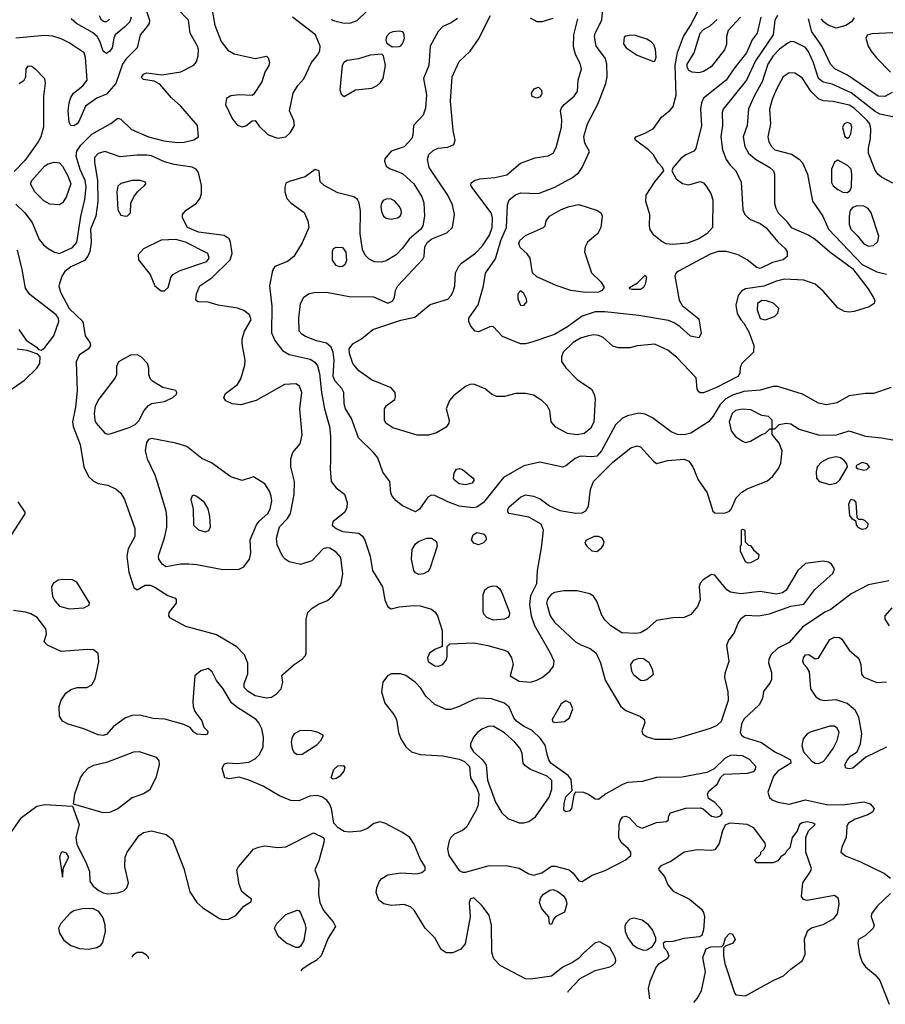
# Model space of a CAD drawing. Extents: x 1173029 to 1307123, y 522559 to 678521.
# Tile 26 of 256: x 1200110 to 1205458, y 529865 to 535949. Entities that reach past the tile are written whole.
import ezdxf

# ---------------------------------------------------------------- set-up
doc = ezdxf.new("R2010")
doc.units = 0

msp = doc.modelspace()

# ---------------------------------------------------------------- linework, layer by layer
at = {"layer": '0CON10XD'}
for points in [[(1200874.3, 536055), (1200911.8, 535945), (1200908.8, 535925), (1200886.2, 535893.8), (1200853.6, 535855), (1200834.5, 535775), (1200765.8, 535705), (1200744.2, 535675), (1200703.1, 535555), (1200645, 535488.1), (1200585.4, 535464.6), (1200515.5, 535414.5), (1200475, 535320), (1200464.2, 535305), (1200443.3, 535293.3), (1200425, 535296), (1200414.3, 535315), (1200410, 535385), (1200415.6, 535435), (1200425, 535468.8), (1200441.9, 535495), (1200499.7, 535540.3), (1200527.5, 535575), (1200517.1, 535715), (1200507.5, 535745), (1200415.7, 535805.7), (1200365, 535830.7), (1200315, 535846.7), (1200265, 535850.6), (1200086.2, 535833.8)], [(1202974.7, 534304.7), (1202987, 534383), (1203048.7, 534471.3), (1203082.8, 534585), (1203116.8, 534665), (1203122.7, 534805), (1203133.7, 534836.3), (1203173.8, 534866.2), (1203205, 534878.2), (1203315, 534874.6), (1203415.8, 534914.2), (1203525.8, 534974.2), (1203564.4, 535005), (1203585.6, 535035), (1203630, 535135), (1203602.5, 535185), (1203595, 535227.5), (1203618.1, 535305), (1203682.3, 535427.7), (1203731.8, 535555), (1203739.5, 535595), (1203736.7, 535675), (1203728.3, 535708.3), (1203671.9, 535785), (1203662.3, 535845), (1203665.5, 535865), (1203705.7, 535945), (1203719.1, 536095)], [(1200085, 534810), (1200140.6, 534755), (1200187.5, 534695), (1200230.3, 534590.3), (1200257, 534557), (1200286, 534535), (1200325, 534511.9), (1200355, 534504.5), (1200435, 534541.5), (1200462.1, 534572.1), (1200487.5, 534732.5), (1200511.7, 534838.3), (1200519.8, 534915), (1200513.5, 534955), (1200483.3, 535023.3), (1200457.9, 535105), (1200463.6, 535136.4), (1200486.5, 535173.5), (1200555, 535241.3), (1200672.4, 535307.6), (1200715, 535340.8), (1200735, 535334.2), (1200800.7, 535270.7), (1200905.3, 535225.3), (1201000.8, 535200.8), (1201085, 535189.2), (1201125, 535191.8), (1201185, 535207.1), (1201214.1, 535225.9), (1201207.8, 535295), (1201105.2, 535415.2), (1201047.5, 535465), (1200975, 535550), (1200939.7, 535569.7), (1200875, 535578.8), (1200861.7, 535591.7), (1200875, 535612.5), (1200895, 535620), (1200988, 535608), (1201105, 535626.5), (1201185, 535666.9), (1201201.7, 535688.3), (1201212.9, 535725), (1201213.8, 535765), (1201208.2, 535785), (1201162.5, 535865), (1201153.5, 535945), (1201079.6, 536019.6)], [(1201300.8, 535995), (1201315.7, 535915), (1201354.4, 535815), (1201395, 535760), (1201435, 535737.1), (1201565, 535709.1), (1201635, 535723.3), (1201645, 535712.5), (1201652.5, 535685), (1201650, 535665), (1201624.4, 535625), (1201605.7, 535564.3), (1201555, 535485.8), (1201545, 535480), (1201465.8, 535484.2), (1201415, 535478), (1201387.7, 535462.3), (1201382, 535425), (1201424.5, 535334.5), (1201455, 535298), (1201485, 535286.2), (1201507.5, 535292.5), (1201545, 535323.3), (1201565, 535326.7), (1201590.3, 535290.3), (1201645, 535238), (1201705, 535217.8)], [(1202036, 535955), (1202040, 535945), (1202115, 535926.5), (1202155, 535929.4), (1202195, 535942.9), (1202256.4, 536003.7)], [(1204522.9, 535645), (1204474, 535576), (1204335.3, 535464.7), (1204322.1, 535435), (1204316.2, 535395), (1204322.9, 535295), (1204287.7, 535152.3), (1204274.1, 535135.9), (1204225, 535114.4), (1204195, 535091.5), (1204146.9, 535035), (1204140, 535015), (1204166.2, 534966.2), (1204204.2, 534935.8), (1204245, 534929.2), (1204315, 534950), (1204335, 534940), (1204350.8, 534920.8), (1204379.2, 534875), (1204391.5, 534835), (1204390, 534665), (1204355.5, 534625), (1204305, 534594.7), (1204235, 534567.7), (1204145, 534559.5), (1204105, 534564.4), (1204078.3, 534578.3), (1204027.8, 534617.8), (1204005, 534653.3), (1204000.5, 534675), (1204003.6, 534745), (1203979.2, 534825), (1203979.6, 534865), (1204033.1, 534946.9), (1204088.8, 535015), (1204081.2, 535035), (1204055, 535063.8), (1204025, 535114), (1203994.5, 535144.5), (1203914.4, 535204.4), (1203910, 535215), (1203917.5, 535225), (1203975, 535246.7), (1204025, 535277.1), (1204074.3, 535345.8), (1204129.6, 535390.4), (1204147.5, 535412.5), (1204166.7, 535483.3), (1204159.5, 535665), (1204174.5, 535745.5), (1204210.3, 535845), (1204255, 535913.9), (1204302.9, 536007.1)], [(1200799.4, 535965), (1200790.3, 535935), (1200757, 535903), (1200700, 535855), (1200691.2, 535835), (1200681.5, 535775), (1200665, 535751.8), (1200645, 535739.6), (1200624.7, 535755), (1200605.6, 535815.6), (1200588.9, 535845), (1200559.1, 535869.1), (1200460, 535925), (1200427.1, 535955)], [(1200665, 535952.9), (1200645.7, 535935), (1200631.2, 535935), (1200615.6, 535945), (1200603.3, 535973.3)], [(1202815, 535956.7), (1202775, 535928.8), (1202725, 535906.7), (1202695, 535876.7), (1202645.7, 535785), (1202636.7, 535665), (1202605.5, 535585), (1202622.9, 535485), (1202617, 535403), (1202601.8, 535358.2), (1202543.5, 535295), (1202539.1, 535235), (1202531.8, 535215), (1202485, 535163.8), (1202404.5, 535135.5), (1202365, 535090), (1202363.9, 535073.9), (1202375, 535043.3), (1202395, 535030), (1202475, 534999.5), (1202545, 534935.5), (1202593.8, 534855), (1202606.6, 534816.6), (1202610, 534735), (1202601.1, 534675), (1202587.7, 534655), (1202516.4, 534593.6), (1202475, 534537.5), (1202435, 534496.5), (1202375, 534458.9), (1202345, 534450), (1202302.1, 534452.1), (1202268.3, 534468.3), (1202244.7, 534494.7), (1202228.5, 534528.5), (1202213.1, 534625), (1202215.7, 534765.7), (1202207.3, 534817.3), (1202197.7, 534837.7), (1202175, 534853.3), (1202075, 534879.1), (1201990, 534925), (1201966.2, 534946.2), (1201960, 535015), (1201935, 535022.5), (1201873, 534977), (1201775, 534949.2), (1201755, 534938), (1201747.5, 534915), (1201748.6, 534885), (1201760.8, 534845), (1201785, 534818), (1201867.9, 534757.9), (1201890.6, 534705), (1201896.7, 534665), (1201855, 534570), (1201802.9, 534485), (1201765, 534454.4), (1201685.8, 534424.2), (1201671.1, 534398.9), (1201652.9, 534305), (1201667.8, 534177.8), (1201666.2, 534015), (1201686.7, 533966.7), (1201733.8, 533903.8), (1201775, 533881.1), (1201905, 533851.1), (1201933.5, 533833.5), (1201950, 533810), (1201962.3, 533762.3), (1201975, 533646.2), (1201993.9, 533543.9), (1202023.3, 533435), (1202029.5, 533375), (1202029.5, 533225), (1202027.1, 533175), (1202034.6, 533094.6), (1202065, 533056), (1202116.3, 533016.3), (1202132.5, 532965), (1202130.8, 532935), (1202118, 532905), (1202043.8, 532846.2), (1202039.4, 532825), (1202064.3, 532805), (1202105, 532787.2), (1202205, 532776), (1202228.1, 532758.1), (1202243, 532733), (1202275.6, 532635), (1202290, 532545), (1202350.6, 532445), (1202365.6, 532365), (1202385, 532320), (1202405, 532308), (1202455, 532321.8), (1202545, 532330), (1202585, 532327.1), (1202655, 532306.4), (1202677.4, 532287.4), (1202691.8, 532265), (1202720.6, 532175), (1202720, 532075), (1202675, 532056.7), (1202641.2, 532035), (1202629.2, 532005), (1202633.7, 531983.7), (1202675, 531957.1), (1202695.7, 531954.3), (1202725, 531964), (1202746, 531995), (1202751.2, 532015), (1202750, 532075), (1202767.5, 532092.5), (1202915, 532098.2), (1203002.6, 532082.6), (1203105, 532053.5), (1203125, 532042.2), (1203149.1, 532005), (1203157.8, 531965), (1203140, 531895), (1203195, 531861.2), (1203265, 531856), (1203305, 531867.1), (1203338, 531885), (1203385, 531924), (1203407.1, 531955), (1203412.9, 531985), (1203390, 532035), (1203292.6, 532202.6), (1203272.5, 532262.5), (1203261.6, 532335), (1203268.6, 532391.4), (1203304.1, 532465), (1203308.7, 532545), (1203333.9, 532685), (1203345.7, 532795), (1203331.2, 532831.2), (1203254.6, 532874.6), (1203135, 532898), (1203125, 532907.5), (1203125, 532922.5), (1203135, 532938.8), (1203205, 532999.2), (1203235, 533012.5), (1203285, 533004.3), (1203325, 532987.5), (1203383.3, 532945), (1203446.8, 532916.8), (1203545, 532898.8), (1203585, 532901.8), (1203607.5, 532915), (1203625, 532943.3), (1203637.3, 533045), (1203654.4, 533095), (1203775, 533214.6), (1203885, 533302.5), (1203925, 533316), (1203945, 533308.8), (1204025, 533220.8), (1204045, 533207.5), (1204114.5, 533224.5), (1204215, 533233.6), (1204245, 533220.6), (1204269.6, 533185), (1204302.2, 533105), (1204356.7, 533025), (1204391.7, 532911.7), (1204405, 532902.5), (1204465, 532900), (1204495, 532912.5), (1204506.7, 532925), (1204536, 532995), (1204571.2, 533028.8), (1204605, 533050.5), (1204730.2, 533099.8), (1204762.4, 533127.6), (1204797.5, 533175), (1204811.7, 533208.3), (1204820, 533285), (1204802.3, 533332.3), (1204760, 533385), (1204760, 533420), (1204775, 533420), (1204801.7, 533448.3), (1204845, 533456.2), (1204875, 533452), (1204925, 533418.1), (1205050.9, 533380.9), (1205156.6, 533383.4), (1205235, 533407.5), (1205335, 533374.7), (1205435, 533366.1), (1205505, 533352.7)], [(1201705, 535217.8), (1201755, 535224.4), (1201780.7, 535249.3), (1201806.9, 535295), (1201804.4, 535325), (1201775.7, 535385.7), (1201800, 535495), (1201828.6, 535541.4), (1201866, 535584), (1201913.3, 535685), (1201950.7, 535729.3), (1201964.5, 535755.5), (1201966.9, 535785), (1201936.5, 535855), (1201796, 535965)], [(1202631.2, 532998.8), (1202580.6, 532925), (1202555, 532908.9), (1202475, 532944.4), (1202435.3, 532975.3), (1202410.6, 533005), (1202402.9, 533025), (1202397.1, 533095), (1202353.2, 533153.3), (1202321.9, 533241.9), (1202296.7, 533275), (1202202.7, 533365), (1202160.3, 533485), (1202123.1, 533545), (1202114.6, 533575), (1202112.7, 533645), (1202099.9, 533669.9), (1202059.1, 533715), (1202046.2, 533745), (1202052, 533845), (1202046, 533895), (1202034.8, 533924.8), (1202005, 533949.8), (1201944, 533964), (1201875, 533991.1), (1201853.1, 534005), (1201836.5, 534025), (1201833.6, 534105), (1201844.5, 534195), (1201865, 534234.2), (1201895, 534254.4), (1201926.2, 534263.8), (1202005, 534265.8), (1202145, 534237.7), (1202295, 534237.1), (1202385, 534197.1), (1202415, 534212.5), (1202425.7, 534235), (1202431.4, 534275), (1202446.9, 534305), (1202600.9, 534469.1), (1202608.6, 534485), (1202612.3, 534545), (1202628.5, 534575), (1202655.6, 534595), (1202748.1, 534631.9), (1202782.9, 534665), (1202795.6, 534745), (1202783.5, 534805), (1202755.2, 534865.2), (1202640, 535035), (1202628.6, 535085), (1202638.6, 535115), (1202665, 535141.4), (1202695, 535155.7), (1202755, 535162), (1202791.7, 535178.3), (1202801.2, 535205), (1202787.1, 535265), (1202771.5, 535445), (1202782.7, 535595), (1202825, 535690), (1202892.7, 535755), (1202945, 535829.2), (1203017.8, 535975)], [(1204985, 534617.1), (1205025, 534592), (1205115.2, 534515.2), (1205255, 534411.1), (1205352.1, 534285), (1205383.3, 534235), (1205392.9, 534215), (1205389.2, 534195), (1205358.8, 534175), (1205265, 534146.6), (1205235, 534141.1), (1205206, 534146), (1205165, 534167.5), (1205075, 534272.3), (1205024.3, 534314.3), (1204955, 534339.7), (1204835, 534344.6), (1204785.9, 534334.1), (1204707.1, 534302.9), (1204594.5, 534285.5), (1204568.8, 534271.2), (1204548.8, 534245), (1204534.3, 534185), (1204542.7, 534132.7), (1204566, 534095), (1204585, 534074), (1204615, 534020.8), (1204646.2, 533935), (1204643.3, 533895), (1204572, 533825), (1204560.8, 533799.2), (1204560, 533765), (1204546, 533745), (1204415, 533675.3), (1204335, 533643.3), (1204315, 533642.9), (1204305, 533648.8), (1204295.7, 533665), (1204288.6, 533735), (1204171, 533861), (1204115, 533907.9), (1204035, 533943.6), (1203925, 533933.8), (1203879.5, 533920.5), (1203810.5, 533920.5), (1203775, 533932.5), (1203714.2, 533984.2), (1203688.1, 533998.1), (1203655, 534001.1), (1203615, 533994.1), (1203575, 533980.3), (1203530, 533955), (1203468.1, 533895), (1203456.9, 533865), (1203457, 533837), (1203485, 533797.1), (1203553.6, 533725), (1203642.5, 533665), (1203660, 533635), (1203664.6, 533604.6), (1203657.8, 533462.2), (1203637, 533423), (1203597.8, 533392.2), (1203555, 533384.7), (1203495, 533391.8), (1203421.8, 533431.8), (1203394.5, 533465), (1203384.5, 533534.5), (1203367.6, 533567.6), (1203336.1, 533596.1), (1203285, 533628.6), (1203235, 533639.2), (1203175, 533640), (1203105, 533620), (1203055, 533620), (1203025, 533634), (1202985, 533668), (1202915, 533696.2), (1202890, 533695), (1202865, 533683.3), (1202790, 533625), (1202765.8, 533595), (1202744.2, 533545), (1202763.1, 533475), (1202761.9, 533455), (1202745, 533430.8), (1202685, 533395.7), (1202635, 533381.1), (1202565, 533381.8), (1202524, 533394), (1202415, 533426.7), (1202372.5, 533455), (1202362.9, 533475), (1202364, 533545), (1202375.8, 533564.2), (1202427, 533603), (1202432.3, 533617.7), (1202429.2, 533645), (1202404, 533675), (1202283.9, 533723.9), (1202205, 533778.9), (1202168.8, 533825), (1202147.2, 533887.2), (1202145.6, 533915), (1202168.6, 533945), (1202222.4, 533977.6), (1202292.2, 534035), (1202465, 534092.5), (1202550.2, 534109.8), (1202645, 534188.8), (1202755, 534221.9), (1202775.3, 534244.7), (1202790, 534275), (1202798.8, 534305), (1202802.9, 534385), (1202822.5, 534425), (1202839.4, 534445), (1202925, 534506.5), (1202969.1, 534550.8), (1203011.8, 534618.2), (1203029.4, 534665), (1203030, 534725), (1203023.8, 534755), (1202909.4, 534905), (1202897.5, 534925), (1202899.1, 534940.9), (1202918.8, 534955), (1202953.3, 534965), (1203045, 534974.1), (1203120.6, 534989.4), (1203205, 535062.1), (1203295, 535094.4), (1203375, 535107.5), (1203405.7, 535125), (1203425, 535160), (1203456.4, 535285), (1203459.3, 535330.7), (1203452.2, 535385), (1203458.1, 535405), (1203472.9, 535425), (1203535, 535475.7), (1203555.6, 535505), (1203561.1, 535575), (1203580, 535645), (1203572.3, 535677.7), (1203543.3, 535733.3), (1203532, 535782), (1203532.7, 535855), (1203557.3, 535955)], [(1204792.4, 535975), (1204775.2, 535945), (1204764.8, 535855), (1204655.7, 535695), (1204599.7, 535575), (1204456.2, 535395), (1204450.8, 535375), (1204452, 535295), (1204442, 535225), (1204452.7, 535145), (1204475, 535084.3), (1204499.3, 535049.3), (1204534.6, 535014.6), (1204566.7, 534945), (1204578.8, 534775), (1204590.9, 534745), (1204605, 534730), (1204625.2, 534715.2), (1204685, 534689.4), (1204722.3, 534662.3), (1204795, 534575.6), (1204840, 534535), (1204852, 534515), (1204852, 534485), (1204826.2, 534465), (1204761.3, 534448.7), (1204685, 534410.5), (1204665, 534416.7), (1204605, 534464.5), (1204549.2, 534495), (1204476.3, 534516.3), (1204425, 534517.3), (1204375, 534500.7), (1204180, 534395), (1204165, 534384), (1204158.1, 534365), (1204184, 534215), (1204203, 534183), (1204305, 534100), (1204320.5, 534009.5), (1204305, 533983.3), (1204255, 533994), (1204191.3, 534051.3), (1204153.6, 534076.4), (1204119.3, 534089.3), (1203935, 534120.6), (1203725, 534143.7), (1203665, 534142.9), (1203585, 534117.5), (1203495, 534050.4), (1203415, 534003.5), (1203275, 533955.3), (1203235, 533946.1), (1203205, 533946.9), (1203091.9, 533991.9), (1203035, 534052.9), (1203015, 534051.4), (1202945, 534020.6), (1202923.8, 534025), (1202896.9, 534055), (1202883.9, 534083.9), (1202885.4, 534105), (1202942.8, 534187.2), (1202974.7, 534304.7)], [(1203404.7, 535955.3), (1203335.4, 535934.6), (1203306.3, 535936.3), (1203265, 535958.9)], [(1204562.9, 535965), (1204487.6, 535882.4), (1204477.8, 535845), (1204476.5, 535795), (1204465, 535762.5), (1204381.5, 535658.5), (1204335, 535629.2), (1204305, 535620.4), (1204265, 535624.5), (1204245, 535634.5), (1204233.6, 535655), (1204234.7, 535675), (1204276.5, 535743.5), (1204315, 535866.5), (1204335, 535889.1), (1204375, 535911.4), (1204419.7, 535950.3)], [(1204688.1, 535965), (1204665.4, 535865), (1204635.2, 535824.7), (1204599.5, 535745), (1204522.9, 535645)], [(1205500.2, 535499.8), (1205455, 535473.3), (1205415, 535475.9), (1205225, 535606.7), (1205146.2, 535645), (1205119.2, 535675), (1205069.8, 535779.8), (1205045, 535816.2), (1205005, 535873.5), (1204983.3, 535955)], [(1205265, 535960), (1205248.9, 535935), (1205215, 535913.8), (1205155, 535896.9), (1205105, 535915.4), (1205076.5, 535935), (1205064, 535955)], [(1202410.7, 535780.7), (1202455, 535783.3), (1202465, 535786.7), (1202476.4, 535803.6), (1202486.4, 535835), (1202482.9, 535865), (1202474.5, 535874.5), (1202455, 535878.9), (1202415.7, 535874.3), (1202393.8, 535865), (1202376.2, 535845), (1202371.2, 535825), (1202376.4, 535806.4), (1202410.7, 535780.7)], [(1205505, 535867.5), (1205375, 535861.1), (1205345.8, 535854.2), (1205338, 535835), (1205352.2, 535785), (1205370, 535755), (1205403.1, 535713.1), (1205491.2, 535625)], [(1204025, 535690), (1204035, 535692.5), (1204042.3, 535717.7), (1204038.6, 535765), (1204028, 535795), (1204011.7, 535811.7), (1203985, 535828), (1203915, 535851.2), (1203886.4, 535853.6), (1203855, 535847.5), (1203845, 535840), (1203840.7, 535800.7), (1203856.7, 535775), (1203925, 535730.6), (1204025, 535690)], [(1205505, 535348), (1205425, 535364.7), (1205395, 535382.1), (1205247.7, 535497.7), (1205129.5, 535549.5), (1205073.7, 535563.7), (1205046.1, 535585), (1205015, 535681.9), (1204985, 535747.5), (1204965, 535776.2), (1204895, 535811.2), (1204875, 535813.8), (1204855.3, 535804.7), (1204805, 535766.1), (1204765, 535725.3), (1204731.6, 535675), (1204697.7, 535565), (1204651.2, 535485), (1204612.7, 535397.3), (1204604.7, 535295.3), (1204580, 535225), (1204590, 535165), (1204613.6, 535125), (1204657.1, 535087.1), (1204745.6, 535035), (1204767.8, 535015), (1204773.1, 534995), (1204774.4, 534815), (1204780.8, 534785), (1204795.8, 534755), (1204845.3, 534705.3), (1204875.6, 534665), (1204985, 534617.1)], [(1202115, 535474), (1202184.5, 535515.5), (1202285, 535526.5), (1202318.8, 535541.2), (1202339.5, 535560.5), (1202355.6, 535585), (1202370.8, 535665), (1202357.5, 535725), (1202346.2, 535736.2), (1202275, 535728.9), (1202202.2, 535707.8), (1202133.2, 535696.8), (1202112, 535685), (1202103.1, 535665), (1202088.1, 535515), (1202095, 535488.8), (1202115, 535474)], [(1200105.9, 535554.1), (1200137.1, 535575), (1200147.5, 535595), (1200150, 535645), (1200165, 535663.3), (1200185, 535661.2), (1200205, 535646.2), (1200263.3, 535585), (1200267.3, 535557.3), (1200256.3, 535473.7), (1200257.3, 535285), (1200240.4, 535225), (1200224.6, 535195), (1200142.1, 535077.9), (1200075, 535011.2)], [(1205505, 534939.6), (1205435, 534975.4), (1205412.9, 534995), (1205394.2, 535024.2), (1205354.5, 535125), (1205354.5, 535154.5), (1205366.9, 535215), (1205368.2, 535275), (1205361.6, 535305), (1205345.8, 535325), (1205265, 535402), (1205235, 535421.7), (1205135, 535444), (1205075, 535448.2), (1205045, 535459.6), (1204997.8, 535507.8), (1204945, 535588.9), (1204899.1, 535619.1), (1204865, 535620.9), (1204826.7, 535595), (1204783.2, 535515), (1204758.7, 535455), (1204742.7, 535395), (1204747.8, 535305), (1204732.3, 535225), (1204738.2, 535195), (1204755, 535164.3), (1204775.4, 535145.4), (1204878.8, 535118.8), (1204925, 535086.7), (1204945.5, 535065), (1204976.8, 534995), (1205008.5, 534828.5), (1205071.5, 534735), (1205106.2, 534655), (1205315, 534437), (1205405, 534390.9), (1205465, 534377.3)], [(1203305, 535464.2), (1203276.7, 535475), (1203272, 535495), (1203288.3, 535521.7), (1203315, 535531.2), (1203333, 535513), (1203335, 535490), (1203325, 535472), (1203305, 535464.2)], [(1205225, 535216.2), (1205235, 535223.8), (1205245, 535243.3), (1205252.1, 535285), (1205245, 535305.5), (1205225, 535313.5), (1205204.2, 535305), (1205193, 535283), (1205207.7, 535227.7), (1205225, 535216.2)], [(1201635, 531758.1), (1201665, 531762.9), (1201697.4, 531782.6), (1201725, 531813.3), (1201736, 531855), (1201730, 531895), (1201736.7, 531905), (1201805, 531964), (1201855, 531996.7), (1201875, 532020), (1201880, 532035), (1201880, 532245), (1201890.8, 532285), (1201917.4, 532312.6), (1201955, 532336.9), (1202010.5, 532359.5), (1202042.4, 532387.6), (1202093.5, 532455), (1202105.5, 532525), (1202093.3, 532625), (1202065, 532658.5), (1202025, 532682.7), (1202005, 532685.5), (1201985, 532678.9), (1201915, 532605.8), (1201845, 532583.1), (1201775, 532599.1), (1201749.4, 532615), (1201733.6, 532633.6), (1201700.5, 532705), (1201696.7, 532745), (1201715.4, 532815), (1201765, 532866.2), (1201782.8, 532897.2), (1201805.9, 533015), (1201806.6, 533095), (1201785.5, 533185), (1201785.7, 533235), (1201797.5, 533275), (1201841.7, 533328.3), (1201855.3, 533384.7), (1201840, 533545), (1201852.5, 533645), (1201838.8, 533685), (1201815, 533698.8), (1201745, 533694.3), (1201570.8, 533595), (1201475, 533569.2), (1201422.5, 533575), (1201384.2, 533594.2), (1201370, 533615), (1201380.5, 533639.5), (1201456, 533695), (1201475, 533730), (1201500.9, 533815), (1201501.8, 533845), (1201484.3, 533945), (1201484.3, 533975), (1201498.6, 534025), (1201539.4, 534095), (1201528.6, 534125), (1201495, 534151.5), (1201455, 534167.1), (1201335.3, 534185.3), (1201275, 534202.9), (1201210, 534205), (1201198.8, 534215), (1201202.5, 534255), (1201223.6, 534305), (1201296.2, 534353.8), (1201410, 534465), (1201422.1, 534505), (1201413.1, 534575), (1201404, 534595), (1201373.3, 534615), (1201213.5, 534636.5), (1201145.6, 534665), (1201115.7, 534725), (1201115.6, 534744.4), (1201138.5, 534771.5), (1201201.1, 534815), (1201224.7, 534845.3), (1201232.1, 534875), (1201232.1, 534925), (1201214.4, 535005), (1201200.8, 535025), (1201175, 535038.2), (1201065, 535054.7), (1201005, 535070.8), (1200955, 535093.1), (1200925, 535106.9), (1200895, 535111.4), (1200835, 535112), (1200731.2, 535101.2), (1200635, 535134.5), (1200595, 535121.9), (1200572.1, 535097.9), (1200571.7, 535068.3), (1200589.7, 534955), (1200593, 534825), (1200580, 534735), (1200546.7, 534655), (1200551.6, 534575), (1200543.1, 534516.9), (1200531.4, 534488.6), (1200509.5, 534460.5), (1200425, 534422.5), (1200387.6, 534392.4), (1200370.3, 534365), (1200350.9, 534305), (1200362, 534265), (1200415.1, 534165.1), (1200500, 534085), (1200514.2, 533995), (1200544, 533955), (1200547.5, 533935), (1200534, 533915), (1200477.5, 533875), (1200459.5, 533835), (1200463.8, 533655), (1200453.4, 533555), (1200435.3, 533465), (1200440.7, 533435), (1200482.3, 533325), (1200506.9, 533185), (1200535, 533126.2), (1200565, 533098), (1200595, 533084), (1200655, 533072.5), (1200705, 533048), (1200735, 533023.8), (1200757.5, 532985), (1200820, 532805), (1200820, 532755), (1200780.5, 532679.5), (1200772.2, 532635), (1200784.8, 532534.8), (1200815, 532440), (1200835, 532426.7), (1200885, 532454.3), (1200915, 532455.5), (1200945, 532443.1), (1200979.1, 532419.1), (1201025, 532391.2), (1201070, 532375), (1201076.4, 532366.4), (1201075.9, 532344.1), (1201031.2, 532285), (1201028.8, 532265), (1201036.2, 532255), (1201135, 532201.9), (1201325, 532150), (1201447.3, 532077.3), (1201495.6, 532025.6), (1201516.2, 531975), (1201516.2, 531905), (1201494.4, 531845.6), (1201494.3, 531825), (1201514.2, 531805), (1201565, 531773.3), (1201635, 531758.1)], [(1205225, 534882), (1205242, 534895), (1205248.9, 534915), (1205251.8, 534995), (1205246.2, 535025), (1205225, 535047.1), (1205165, 535080), (1205145, 535067.5), (1205125.6, 535025), (1205125, 534943.3), (1205135, 534922.5), (1205165, 534899.2), (1205195, 534884), (1205225, 534882)], [(1200355, 534804.4), (1200295, 534809.6), (1200259, 534829), (1200203.8, 534885), (1200176.2, 534935), (1200183.8, 534955), (1200263.9, 535046.1), (1200285, 535058.8), (1200325, 535067.9), (1200355, 535064.5), (1200375, 535044.5), (1200407.3, 534985), (1200424.7, 534935), (1200397, 534853), (1200375, 534818.1), (1200355, 534804.4)], [(1200765, 534734), (1200775, 534736.2), (1200793.3, 534755), (1200796.7, 534815), (1200815.8, 534854.2), (1200838, 534885), (1200881.2, 534925), (1200888.8, 534935), (1200887.5, 534945), (1200855, 534955.6), (1200805, 534954.4), (1200735, 534936.9), (1200715, 534920), (1200710, 534885), (1200716, 534775), (1200735, 534740), (1200765, 534734)], [(1202404.1, 534715.9), (1202445, 534724), (1202461.2, 534735), (1202469.2, 534755), (1202467.1, 534775), (1202455, 534796.2), (1202425, 534830), (1202405, 534840.8), (1202378.3, 534841.7), (1202355, 534831.2), (1202344.2, 534815), (1202342, 534795), (1202344.4, 534764.4), (1202358, 534735), (1202375, 534722.9), (1202404.1, 534715.9)], [(1203605, 534262.3), (1203514.2, 534275.8), (1203425, 534305.8), (1203305, 534359.6), (1203277.5, 534385), (1203264.5, 534475), (1203245, 534503.1), (1203202.1, 534542.1), (1203193.1, 534565), (1203200, 534585), (1203235, 534615.5), (1203346.7, 534665), (1203356.7, 534675), (1203363.3, 534705), (1203383.8, 534735), (1203455, 534776.4), (1203505, 534795.5), (1203565, 534807.5), (1203680.2, 534770.2), (1203702.7, 534752.7), (1203708.9, 534735), (1203701.1, 534665), (1203681.7, 534628.3), (1203618, 534575), (1203604, 534545), (1203600, 534515), (1203642.9, 534385), (1203700.1, 534330.1), (1203721.1, 534295), (1203707.1, 534275), (1203685, 534264.6), (1203605, 534262.3)], [(1205355, 534550), (1205385, 534554.2), (1205412.7, 534577.3), (1205418.3, 534611.7), (1205371.1, 534755), (1205352.1, 534782.1), (1205325, 534796.7), (1205285, 534798), (1205255, 534788.8), (1205241.1, 534768.9), (1205234.5, 534735), (1205234.6, 534685), (1205244.5, 534655), (1205285, 534615.7), (1205325, 534563.3), (1205355, 534550)], [(1201005, 534274.2), (1201027.5, 534295), (1201044.2, 534355), (1201055.7, 534375), (1201101.1, 534398.9), (1201265, 534453.8), (1201280.9, 534475), (1201273.1, 534505), (1201134.4, 534575), (1201075, 534590.4), (1200984, 534586), (1200875, 534533.3), (1200842.5, 534495), (1200843.3, 534465), (1200916.7, 534375), (1200945, 534303.8), (1200984.5, 534274.5), (1201005, 534274.2)], [(1202085, 534421.9), (1202065, 534430.8), (1202042.6, 534462.6), (1202042.1, 534517.9), (1202048.8, 534535), (1202065, 534544.2), (1202105, 534540.6), (1202125, 534512.5), (1202129.6, 534460.4), (1202119.5, 534435), (1202105, 534422.9), (1202085, 534421.9)], [(1200104.6, 534034.6), (1200148.8, 533968.8), (1200212.5, 533925), (1200225, 533910), (1200245, 533907.5), (1200265, 533923.3), (1200320.8, 533995), (1200351.2, 534085), (1200349.2, 534105), (1200335.5, 534125), (1200171.6, 534251.6), (1200145, 534290.8), (1200125.8, 534405.8), (1200096.9, 534525)], [(1203895, 534281.2), (1203880, 534285), (1203877.5, 534295), (1203927.1, 534322.9), (1203975, 534370), (1203982.5, 534355), (1203973.8, 534315), (1203963.8, 534295), (1203945, 534282), (1203895, 534281.2)], [(1203225, 534182.9), (1203242.5, 534205), (1203241.4, 534225), (1203225, 534258), (1203205, 534274), (1203188.1, 534255), (1203186.7, 534225), (1203204, 534185), (1203225, 534182.9)], [(1204715, 534094.5), (1204774.1, 534115.9), (1204793.6, 534136.4), (1204800, 534165), (1204766.7, 534196.7), (1204725, 534211.8), (1204695, 534214.1), (1204669.4, 534195), (1204666.2, 534156.2), (1204685, 534102.2), (1204715, 534094.5)], [(1200045, 533655.7), (1200138.5, 533721.5), (1200216, 533795), (1200234.2, 533825), (1200236.2, 533866.2), (1200221.7, 533881.7), (1200155, 533903.8), (1200095, 533912.9)], [(1200655, 533386.9), (1200675, 533391.9), (1200785, 533428.6), (1200822.4, 533447.6), (1200845, 533470), (1200878, 533535), (1200905, 533566), (1200925, 533578), (1201005, 533588.8), (1201055, 533614.2), (1201078, 533635), (1201081.2, 533645), (1201075, 533658), (1200995, 533675.7), (1200930, 533715), (1200917.8, 533727.8), (1200907.1, 533755), (1200907.1, 533795), (1200900, 533825), (1200862.6, 533862.6), (1200835, 533877.5), (1200795, 533875.5), (1200720, 533835), (1200707.5, 533805), (1200707.1, 533755), (1200700, 533735), (1200598.5, 533605), (1200575, 533561.2), (1200569.6, 533515), (1200573.5, 533475), (1200581.9, 533455), (1200635, 533393.1), (1200655, 533386.9)], [(1205494.5, 533675.5), (1205385, 533640), (1205335, 533640), (1205235, 533625.5), (1205157.8, 533582.2), (1205095, 533570), (1205045, 533580), (1204946.2, 533635), (1204795, 533682.9), (1204765, 533682.3), (1204685, 533660.3), (1204585, 533650.8), (1204515, 533628.5), (1204473.3, 533606.7), (1204438.2, 533571.8), (1204395, 533498.9), (1204365.3, 533464.7), (1204255.8, 533395), (1204215, 533383.2), (1204175, 533386.2), (1204135, 533402.5), (1204019.3, 533489.3), (1203975, 533510.9), (1203935, 533517.1), (1203865, 533501.2), (1203835, 533487.3), (1203791.5, 533445), (1203705, 533284.5), (1203675, 533252.2), (1203645, 533248), (1203575, 533252.7), (1203542.1, 533237.9), (1203485, 533192.5), (1203465, 533184.2), (1203324.1, 533214.1), (1203225, 533192.5), (1203098.9, 533121.1), (1202974.8, 532965.2), (1202935, 532936.2), (1202912.2, 532932.2), (1202825, 532943.3), (1202755, 532968.9), (1202675, 533009.1), (1202655, 533010.5), (1202631.2, 532998.8)], [(1204595, 533336.7), (1204625, 533344.4), (1204695, 533386.7), (1204717, 533393), (1204745, 533420), (1204760, 533420), (1204760, 533475), (1204737, 533497), (1204695, 533502.5), (1204627.8, 533537.8), (1204575, 533542.7), (1204532, 533535), (1204512.5, 533515), (1204493.2, 533465), (1204505, 533408.8), (1204533, 533373), (1204575, 533344.4), (1204595, 533336.7)], [(1201365, 532551.3), (1201465, 532553.3), (1201495, 532567.5), (1201529.4, 532615), (1201537.5, 532655), (1201533.8, 532735), (1201571.9, 532828.1), (1201588.8, 532851.2), (1201641.9, 532898.1), (1201658.2, 532925), (1201667.3, 532975), (1201663.5, 533005), (1201653.1, 533035), (1201625, 533081.2), (1201555, 533123.8), (1201485, 533101.9), (1201415, 533123.6), (1201295, 533210), (1201235, 533237.1), (1201141.7, 533311.7), (1201075, 533332.7), (1200925, 533361.4), (1200905, 533354), (1200892.8, 533337.2), (1200884.6, 533285), (1200897.9, 533235), (1200945, 533135.7), (1200961, 533085), (1201012.2, 532915), (1201017.1, 532875), (1201015.8, 532814.2), (1201001.8, 532745), (1200964.5, 532635), (1200967.5, 532615), (1200985, 532588.1), (1201015, 532569.4), (1201103.9, 532586.1), (1201155, 532587.3), (1201205, 532583.4), (1201365, 532551.3)], [(1205115, 533076.7), (1205155, 533084.7), (1205176.8, 533105), (1205224.4, 533185), (1205220.6, 533205), (1205204.3, 533225), (1205181.1, 533241.1), (1205155, 533248.5), (1205105, 533237.7), (1205064.2, 533215.8), (1205036.7, 533185), (1205031.1, 533155), (1205032.2, 533115), (1205049.2, 533095), (1205115, 533076.7)], [(1205325, 533164.4), (1205345, 533169.2), (1205360, 533185), (1205346.7, 533205), (1205315, 533212.5), (1205280, 533195), (1205276.7, 533185), (1205283.8, 533175), (1205325, 533164.4)], [(1202865, 533073.8), (1202825, 533080.5), (1202794.2, 533105), (1202790, 533115), (1202793.9, 533146.1), (1202808.8, 533171.2), (1202825, 533176), (1202845, 533170), (1202912.5, 533115), (1202917.1, 533105), (1202905, 533085.8), (1202865, 533073.8)], [(1201255, 532783.8), (1201277.7, 532792.3), (1201288, 532815), (1201285, 532880), (1201275, 532927.5), (1201252.5, 532965), (1201203.6, 533003.6), (1201185, 533010), (1201175, 533006.7), (1201167.5, 532985), (1201181.2, 532925), (1201184, 532825), (1201215, 532796.2), (1201255, 532783.8)], [(1200061.8, 532768.2), (1200143.3, 532895), (1200143.3, 532905), (1200100.6, 532970.6)], [(1205315, 532799.2), (1205295, 532808.8), (1205280, 532825), (1205277.5, 532847.5), (1205255, 532862.5), (1205238.8, 532885), (1205232.9, 532955), (1205245, 532986.2), (1205265, 532980), (1205276.2, 532965), (1205282.5, 532872.5), (1205292.5, 532862.5), (1205315, 532863.3), (1205332.5, 532855), (1205351.2, 532835), (1205348.8, 532815), (1205335, 532802.5), (1205315, 532799.2)], [(1202945, 532704.3), (1202915, 532714.2), (1202901.4, 532735), (1202912.5, 532765), (1202935, 532780), (1202972.7, 532772.7), (1202985, 532763.3), (1202992, 532745), (1202991.2, 532735), (1202975, 532716), (1202945, 532704.3)], [(1204611.7, 532591.7), (1204595, 532600), (1204563.8, 532665), (1204562.5, 532695), (1204570, 532705), (1204570, 532795), (1204575, 532800), (1204590, 532795), (1204591.7, 532721.7), (1204613, 532703), (1204625, 532700), (1204643.6, 532673.6), (1204677.5, 532645), (1204673, 532617), (1204625, 532593.8), (1204611.7, 532591.7)], [(1202575, 532520.6), (1202555, 532530.6), (1202545.6, 532545), (1202529.6, 532615), (1202534.5, 532675), (1202555, 532710), (1202574.5, 532725.5), (1202625, 532744.3), (1202655, 532744.3), (1202685.5, 532725.5), (1202688.6, 532695), (1202644.3, 532555.7), (1202631.7, 532538.3), (1202605, 532524), (1202575, 532520.6)], [(1203675, 532663.3), (1203703.8, 532685), (1203716, 532705), (1203721.2, 532725), (1203708.8, 532745), (1203685.5, 532755.5), (1203660, 532755), (1203608.3, 532731.7), (1203602.5, 532715), (1203613.3, 532695), (1203645, 532666.7), (1203675, 532663.3)], [(1204035, 531503.7), (1204135, 531504.2), (1204193.8, 531515), (1204378, 531572), (1204419.2, 531590.8), (1204446.2, 531615), (1204488.5, 531745), (1204486.3, 531796.3), (1204466.4, 531885), (1204468.9, 531911.1), (1204493.6, 531985), (1204478.6, 532085), (1204488.3, 532111.7), (1204525, 532158), (1204549.8, 532220.2), (1204569.1, 532250.9), (1204595, 532268.6), (1204675, 532264.4), (1204743, 532277), (1204874.4, 532325.6), (1204955, 532336.7), (1205021.7, 532428.3), (1205134, 532526), (1205143.3, 532555), (1205125.8, 532585), (1205107.1, 532597.1), (1205073.7, 532603.7), (1204965, 532588.5), (1204918.2, 532545), (1204845.5, 532424.5), (1204822.6, 532407.4), (1204785, 532398.9), (1204685, 532416.2), (1204565, 532401.1), (1204501.1, 532411.1), (1204478.8, 532425), (1204405, 532516.2), (1204385, 532520), (1204333.2, 532486.8), (1204315, 532466.7), (1204307.5, 532445), (1204314.2, 532365), (1204297.6, 532322.4), (1204255.5, 532274.5), (1204215, 532254.4), (1204145, 532253.3), (1204045, 532237.5), (1203985, 532183.8), (1203945, 532161.2), (1203913.8, 532156.2), (1203830.5, 532160.5), (1203763.1, 532203.1), (1203725, 532240), (1203704, 532274), (1203676.7, 532355), (1203655, 532386.2), (1203632.1, 532402.1), (1203555, 532419.1), (1203471.2, 532418.8), (1203415, 532410.5), (1203395, 532398.5), (1203375.3, 532374.7), (1203364.6, 532345), (1203386.9, 532265), (1203415, 532226.4), (1203544.3, 532105), (1203576, 532086), (1203635, 532064.4), (1203671.9, 532035), (1203697.9, 531975), (1203727.1, 531867.1), (1203824.6, 531704.6), (1203855, 531679.4), (1203945, 531643.3), (1203967.8, 531625), (1203973.3, 531605), (1203954, 531555), (1203959.2, 531535), (1203987.6, 531517.6), (1204035, 531503.7)], [(1200415, 532309.1), (1200505, 532314.3), (1200538, 532332), (1200540, 532345), (1200463.1, 532473.1), (1200435, 532487.5), (1200375, 532490.4), (1200348, 532485), (1200317.1, 532465), (1200307, 532443), (1200312.2, 532385), (1200328.2, 532355), (1200355, 532324.6), (1200415, 532309.1)], [(1205479.1, 532480.9), (1205353.6, 532456.4), (1205247.9, 532402.1), (1205121.2, 532305), (1205085, 532287.1), (1204947.5, 532195), (1204865, 532100), (1204794.7, 532065.3), (1204751.4, 532025), (1204738.1, 531995), (1204736.9, 531975), (1204754.4, 531914.4), (1204755, 531872.5), (1204747, 531853), (1204705, 531797.5), (1204699.2, 531755), (1204677.8, 531715), (1204583.6, 531626.4), (1204570.6, 531595), (1204560.7, 531545), (1204568.8, 531528.8), (1204585.2, 531515.2), (1204693.4, 531483.4), (1204775, 531425.6), (1204822.1, 531402.1), (1204873.3, 531375), (1204873.8, 531355), (1204795, 531306), (1204766.9, 531275), (1204732.3, 531175), (1204742.4, 531142.4), (1204758.7, 531128.7), (1204794.8, 531114.7), (1204865, 531102.2), (1204965, 531128.1), (1205095, 531099.7), (1205195, 531098), (1205325, 531116.5), (1205365, 531104.2), (1205388.6, 531075), (1205380.8, 531055), (1205350, 531035), (1205271.4, 531008.6), (1205230, 530985), (1205220, 530965), (1205216, 530895), (1205189.2, 530835), (1205184, 530805), (1205212.1, 530782.1), (1205305, 530746.2), (1205452.4, 530672.4), (1205489.5, 530645)], [(1203035, 532238.5), (1202996, 532255), (1202977.5, 532275), (1202972.9, 532295), (1202974.3, 532395.7), (1202984, 532425), (1203005, 532442), (1203035, 532450.8), (1203055, 532449.2), (1203073.8, 532435), (1203089.5, 532409.5), (1203135.7, 532285), (1203134.1, 532265.9), (1203126.2, 532255), (1203105, 532244.4), (1203035, 532238.5)], [(1203497.2, 529939.5), (1203501.5, 529948.5), (1203572.5, 530025), (1203665, 530074.2), (1203755, 530096), (1203775, 530106.2), (1203788.3, 530121.7), (1203792.5, 530135), (1203788.6, 530155), (1203755.4, 530215.4), (1203695, 530252), (1203665, 530244), (1203596.4, 530183.6), (1203562.4, 530147.6), (1203525, 530122.5), (1203465, 530095.3), (1203395, 530037.9), (1203265, 530021.1), (1203235, 530022.9), (1203078.8, 530105), (1203040, 530145), (1203027.5, 530185), (1203025.7, 530355), (1203011.4, 530415), (1202965, 530475.7), (1202915, 530523.3), (1202895, 530516.7), (1202886.7, 530495), (1202893.6, 530405), (1202862, 530238), (1202836, 530205), (1202785, 530183.2), (1202745, 530184), (1202713.9, 530203.9), (1202674.6, 530275), (1202614.5, 530335), (1202546.6, 530446.6), (1202525, 530467.5), (1202485, 530481.3), (1202405, 530476.4), (1202359.2, 530485), (1202328.1, 530508.1), (1202312.3, 530555), (1202315.5, 530585), (1202333.5, 530625), (1202348, 530642), (1202385, 530665.4), (1202465, 530678.2), (1202565, 530670.4), (1202595, 530678.9), (1202614.2, 530695), (1202614.3, 530715), (1202583.4, 530763.4), (1202546.2, 530855), (1202520, 530895), (1202475, 530927.4), (1202365, 530984.3), (1202335, 530992.5), (1202297.6, 530982.4), (1202259.1, 530950.9), (1202215.4, 530934.6), (1202145, 530928.8), (1202113.6, 530933.6), (1202076.9, 530955), (1202049.7, 530985), (1202035.2, 531075.2), (1202024.3, 531104.3), (1202006.8, 531126.8), (1201976.1, 531146.1), (1201945.3, 531155.3), (1201901.9, 531151.9), (1201835, 531122.5), (1201785, 531123.5), (1201715, 531152.2), (1201615, 531212.5), (1201525, 531250.6), (1201465, 531268), (1201405, 531258.6), (1201376.7, 531265), (1201360.5, 531325), (1201375, 531350), (1201395, 531356.2), (1201455, 531352.5), (1201525, 531361.5), (1201565, 531381.5), (1201592, 531408), (1201613.9, 531456.1), (1201616.1, 531516.1), (1201606.6, 531566.6), (1201587.5, 531605), (1201570, 531625), (1201450.5, 531700.5), (1201417.7, 531727.8), (1201366.2, 531815), (1201325.2, 531865.2), (1201299.7, 531919.7), (1201275, 531940.4), (1201228, 531925), (1201191.4, 531895), (1201180, 531735), (1201180.8, 531705), (1201192, 531675), (1201235.7, 531615.7), (1201246.4, 531576.4), (1201271.7, 531551.7), (1201270, 531535), (1201255, 531530), (1201203.3, 531535), (1201185.8, 531545.8), (1201163.3, 531575), (1201124.5, 531594.5), (1201006, 531626), (1200935, 531631.8), (1200851.9, 531651.9), (1200805, 531649.4), (1200764.3, 531635), (1200688.3, 531581.7), (1200645, 531532), (1200625, 531525.8), (1200595, 531530.8), (1200506.7, 531566.7), (1200408.6, 531595), (1200373.5, 531615), (1200356.5, 531645), (1200354.5, 531704.5), (1200365.6, 531745), (1200395, 531787.1), (1200425, 531809.5), (1200465, 531821.8), (1200525, 531821.5), (1200555, 531839.5), (1200575, 531875.8), (1200597.9, 531982.1), (1200595, 532032.5), (1200565, 532055.8), (1200528.3, 532058.3), (1200365, 532045.5), (1200281.2, 532085), (1200260, 532105), (1200275.8, 532154.2), (1200270.8, 532185), (1200218, 532255), (1200177.8, 532277.8), (1200145, 532287.8), (1200072.1, 532297.9)], [(1205484.3, 532204.3), (1205456.7, 532245), (1205456.7, 532265), (1205501.2, 532315)], [(1205465, 531453.8), (1205338, 531392), (1205257.5, 531325), (1205235, 531319.5), (1205213.3, 531325), (1205208.6, 531345), (1205223.6, 531375), (1205245, 531400.8), (1205284.1, 531425.9), (1205305.6, 531474.4), (1205313.7, 531536.3), (1205295, 531638.8), (1205272.2, 531682.2), (1205223.2, 531723.2), (1205155, 531745.4), (1205080.9, 531740.9), (1205055, 531746.5), (1205035, 531759.5), (1204997.3, 531815), (1204988.8, 531918.8), (1204976, 531945), (1204955, 531966.2), (1204948.9, 531985), (1204952.2, 532005), (1204965, 532024), (1204985, 532026), (1205025, 532000), (1205045, 532003.8), (1205115, 532118.6), (1205145, 532133.1), (1205175, 532132.5), (1205190.3, 532120.3), (1205235, 532052.9), (1205283, 532013), (1205295.7, 531995), (1205307.1, 531965), (1205310.8, 531905), (1205325.5, 531885.5), (1205406.4, 531853.6), (1205465, 531857.1)], [(1203965, 531865.7), (1203985, 531872.5), (1204026.7, 531905), (1204020, 531935), (1204000, 531975), (1203965, 532000.6), (1203935, 532001.1), (1203901.1, 531988.9), (1203884.3, 531965), (1203889.2, 531925), (1203900.8, 531905), (1203945, 531867.5), (1203965, 531865.7)], [(1203585, 530622.9), (1203646.6, 530663.4), (1203727.3, 530692.7), (1203850, 530755), (1203885.8, 530785), (1203885.5, 530805.5), (1203868.3, 530828.3), (1203825.7, 530865), (1203812.2, 530895), (1203813.5, 530976.5), (1203822.5, 531005), (1203836.5, 531023.5), (1203855, 531028.1), (1203875, 531020), (1203925.3, 530965.3), (1203955, 530952.9), (1204045, 530988.6), (1204105.9, 530994.1), (1204117.5, 531005), (1204117.5, 531025), (1204131.7, 531048.3), (1204225, 531077.5), (1204315, 531078.8), (1204332.3, 531072.3), (1204385, 531028), (1204415, 531021.2), (1204440.7, 531029.3), (1204450, 531045), (1204448.8, 531065), (1204405, 531111.2), (1204366.4, 531136.4), (1204358.8, 531165), (1204368.8, 531185), (1204420, 531225), (1204442.2, 531267.8), (1204463.3, 531286.7), (1204606.4, 531293.6), (1204645.8, 531304.2), (1204656, 531315), (1204658.1, 531335), (1204618.4, 531378.4), (1204575, 531400.4), (1204506.2, 531403.8), (1204469.4, 531385), (1204400.3, 531319.7), (1204355, 531298.1), (1204202, 531268), (1204045, 531266.4), (1203955, 531241.5), (1203865, 531234.5), (1203835, 531223.8), (1203731.2, 531165), (1203685, 531130), (1203665, 531132), (1203625, 531160.8), (1203595, 531174.2), (1203543.3, 531176.7), (1203533.3, 531156.7), (1203519.4, 531075), (1203505, 531058.6), (1203485, 531053.3), (1203472.5, 531065), (1203473.1, 531105), (1203485, 531146.2), (1203523.3, 531186.7), (1203517.7, 531255), (1203498.8, 531278.8), (1203390.9, 531355), (1203378.8, 531375), (1203369.5, 531410.5), (1203356.1, 531466.1), (1203327.5, 531507.5), (1203276.1, 531556.1), (1203223.3, 531583.3), (1203179.1, 531615), (1203162.9, 531635), (1203135, 531700.6), (1203105.6, 531725.6), (1203025, 531751.8), (1202945, 531757.3), (1202915, 531749.2), (1202825, 531704.4), (1202773, 531687), (1202745, 531687.5), (1202675, 531717.1), (1202619.1, 531769.1), (1202588, 531818), (1202555, 531853.5), (1202495.8, 531895.8), (1202462.8, 531907.2), (1202405, 531906.5), (1202382.9, 531895), (1202354.2, 531855.8), (1202345.4, 531795), (1202365.5, 531725.5), (1202422, 531655), (1202438.8, 531625), (1202450, 531545), (1202464.4, 531505), (1202495.4, 531455.4), (1202531.2, 531425), (1202585, 531409.2), (1202725, 531399.5), (1202825, 531380), (1202858.5, 531365), (1202888.9, 531335), (1202896, 531265), (1202935, 531197.5), (1202946.2, 531165), (1202942.3, 531097.7), (1202930.4, 531065), (1202869.8, 530960.2), (1202845, 530938.2), (1202794, 530916), (1202773.7, 530896.3), (1202763.1, 530875), (1202753.3, 530825), (1202761.5, 530785), (1202825, 530690.8), (1202845, 530680.9), (1202865, 530681.2), (1203005, 530720.9), (1203115, 530723.6), (1203196.7, 530706.7), (1203255, 530670.6), (1203285, 530663.5), (1203335, 530677.9), (1203395, 530719.4), (1203417.9, 530717.9), (1203505.3, 530695.3), (1203529.4, 530675), (1203565, 530627.5), (1203585, 530622.9)], [(1203415, 531606.7), (1203475, 531613.1), (1203506.2, 531635), (1203528.3, 531691.7), (1203512.5, 531725), (1203485, 531740.6), (1203455, 531722), (1203398.8, 531625), (1203402.3, 531612.3), (1203415, 531606.7)], [(1201825, 531408.1), (1201855, 531411.5), (1201945, 531467.5), (1201970, 531495), (1201985.9, 531525.9), (1201953.8, 531545), (1201915, 531555.3), (1201845, 531556.5), (1201805, 531535.8), (1201792.9, 531515), (1201787.1, 531485), (1201792.9, 531445), (1201803.8, 531423.8), (1201825, 531408.1)], [(1203225, 530985.6), (1203255, 530994.2), (1203296, 531024), (1203380.7, 531145), (1203398.2, 531195), (1203397.3, 531247.3), (1203367.9, 531275), (1203266.7, 531316.7), (1203230.6, 531340.6), (1203221.5, 531355), (1203213.8, 531415), (1203201.1, 531445), (1203168, 531485), (1203105, 531542.2), (1203035, 531583.3), (1203005, 531581.1), (1202964.7, 531565.3), (1202937.5, 531545), (1202913.8, 531515), (1202894.6, 531475), (1202895.4, 531455), (1202914.6, 531425), (1202967.3, 531377.3), (1202991.3, 531345), (1203000.6, 531250.6), (1203048.6, 531115), (1203088.5, 531048.5), (1203125, 531012.1), (1203195, 530986.7), (1203225, 530985.6)], [(1205045, 531352.7), (1205074, 531366), (1205093.5, 531386.5), (1205136, 531445), (1205161.1, 531495), (1205173.8, 531545), (1205161.2, 531571.2), (1205145, 531584.4), (1205115, 531584.5), (1204993.8, 531546.2), (1204974.6, 531535.4), (1204951.4, 531505), (1204942.5, 531465), (1204952, 531425), (1205005, 531366.4), (1205025, 531354.6), (1205045, 531352.7)], [(1200625, 531047.5), (1200442.5, 531102.5), (1200450.6, 531165), (1200485.4, 531265), (1200505, 531295.6), (1200535, 531325.6), (1200566.7, 531343.3), (1200655, 531362.8), (1200815, 531425.4), (1200846.9, 531426.9), (1200952.5, 531392.5), (1200969.2, 531369.2), (1200971.4, 531345), (1200950.5, 531265), (1200910.9, 531189.1), (1200875.4, 531164.6), (1200805, 531140.5), (1200715, 531072.9), (1200665, 531050.8), (1200625, 531047.5)], [(1202045, 531256.7), (1202034, 531265), (1202050, 531315), (1202075, 531339.2), (1202111.2, 531341.2), (1202118.6, 531328.6), (1202112, 531305), (1202086.7, 531275), (1202065, 531261.2), (1202045, 531256.7)], [(1200047.6, 530912.4), (1200121.7, 531018.3), (1200215, 531089.2), (1200265, 531100), (1200435, 531090), (1200477, 530977), (1200455.7, 530895), (1200462, 530855), (1200523, 530733), (1200540, 530685), (1200544, 530625), (1200564.6, 530594.6), (1200597.8, 530567.8), (1200625, 530553.3), (1200655, 530548.2), (1200715, 530554.4), (1200753.4, 530566.6), (1200772.5, 530585), (1200782.9, 530615), (1200760, 530715), (1200761.9, 530775), (1200773.3, 530805), (1200845.8, 530905), (1200875, 530926.5), (1200925, 530937.5), (1201014.6, 530914.6), (1201053.6, 530883.6), (1201123.8, 530705), (1201160.8, 530560.8), (1201203.3, 530495), (1201241.1, 530461.1), (1201345, 530396.1), (1201365, 530388.9), (1201399.5, 530390.5), (1201445.3, 530414.7), (1201495, 530471.2), (1201540.7, 530499.3), (1201542.5, 530515), (1201508.6, 530538.6), (1201483, 530563), (1201464.7, 530604.7), (1201452.1, 530695), (1201461.8, 530715), (1201555, 530823.3), (1201585, 530836.5), (1201625, 530843.6), (1201705, 530834.6), (1201755, 530837.7), (1201925, 530923.5), (1201984, 530895), (1201990, 530885), (1201988.9, 530865), (1201958.1, 530751.9), (1201932.5, 530695), (1201957, 530627), (1201955.4, 530544.6), (1201963.6, 530493.6), (1201987.8, 530445), (1202047.5, 530375), (1202060, 530345), (1202015.3, 530274.7), (1201972.2, 530165), (1201941.1, 530135), (1201903, 530113), (1201855, 530081.6), (1201846.4, 530071.1)], [(1204275.6, 529875.8), (1204295, 529900), (1204321.7, 529948.3), (1204347.2, 530065), (1204331.4, 530155), (1204351.2, 530208.8), (1204379.2, 530220.8), (1204447.5, 530222.5), (1204457.5, 530232.5), (1204471.2, 530275), (1204495, 530302.5), (1204515, 530300), (1204531.2, 530265), (1204515, 530241.2), (1204473.3, 530226.7), (1204457.5, 530212.5), (1204457.5, 530165), (1204466.5, 530116.5), (1204525.9, 529935.9), (1204535, 529923.3), (1204595, 529917.1), (1204765, 530011.8), (1204829.5, 530040.5), (1204875, 530082.9), (1204947.5, 530135), (1204962.2, 530175), (1204959.7, 530270.3), (1204979.7, 530320.3), (1205003.1, 530336.9), (1205075, 530358), (1205140, 530395), (1205163.2, 530425), (1205173.6, 530483.6), (1205168, 530518), (1205145, 530537.5), (1204975, 530506.5), (1204953.1, 530513.1), (1204941.1, 530531.1), (1204949.5, 530615), (1204996, 530685), (1205001.8, 530705), (1204967.8, 530805), (1204966.9, 530895), (1204983.6, 530936.4), (1205023.8, 530975), (1205013.3, 530985), (1204975, 530992.2), (1204945, 530986.7), (1204928, 530975), (1204913.3, 530935), (1204882.5, 530895), (1204868.3, 530831.7), (1204845, 530810), (1204840, 530795), (1204813.6, 530776.4), (1204795, 530752.5), (1204765, 530740), (1204665, 530740), (1204650, 530755), (1204688.3, 530791.7), (1204690, 530805), (1204708.3, 530821.7), (1204717.5, 530845), (1204715, 530860), (1204645.3, 530955.3), (1204605, 530975.4), (1204555, 530980.4), (1204495, 530984.2), (1204468.8, 530971.2), (1204452.7, 530937.3), (1204431.3, 530858.7), (1204405, 530819.4), (1204385, 530814.5), (1204295, 530819.1), (1204215.4, 530804.6), (1204132, 530748), (1204070.3, 530719.7), (1204056.2, 530705), (1204058, 530695), (1204094.4, 530655), (1204115, 530602.5), (1204147.1, 530565), (1204247.5, 530515), (1204323, 530453), (1204335, 530433.3), (1204340, 530405), (1204335.5, 530324.5), (1204325, 530290), (1204308.8, 530281.2), (1204215, 530272.5), (1204145, 530253.8), (1204098.3, 530251.7), (1204085, 530240), (1204090, 530215), (1204107.5, 530195), (1204120, 530165), (1204110, 530145), (1204055, 530110.8), (1204043, 530097), (1204003.3, 530006.7), (1203993.1, 529963.1), (1204000.8, 529898.5)], [(1200375, 530650), (1200380.7, 530709.3), (1200413.8, 530775), (1200398.8, 530798.8), (1200375, 530807.5), (1200365, 530803.8), (1200354.6, 530775), (1200375, 530650)], [(1203395, 530357.5), (1203382.3, 530362.3), (1203378.8, 530405), (1203335.4, 530455.4), (1203321.8, 530495), (1203330, 530525), (1203345.5, 530545), (1203385, 530570.9), (1203405, 530574.7), (1203435, 530562.7), (1203470, 530535), (1203485, 530512), (1203490.4, 530485), (1203475.7, 530435), (1203422.5, 530407.5), (1203408.8, 530391.2), (1203395, 530357.5)], [(1205490.6, 530549.4), (1205408, 530472), (1205373.3, 530425), (1205370, 530405), (1205389.2, 530355), (1205382.5, 530335), (1205335, 530290), (1205292.5, 530265), (1205288.8, 530245), (1205298.5, 530175), (1205314.6, 530125), (1205335, 530096.5), (1205395, 530048.1), (1205425, 530013.1), (1205482.2, 529865)], [(1200535, 530204.7), (1200586, 530215), (1200610.2, 530229.8), (1200623.1, 530246.9), (1200638.9, 530315), (1200636.7, 530355), (1200625, 530398.8), (1200598, 530438), (1200565, 530455.6), (1200505, 530456.5), (1200445, 530442.9), (1200422.4, 530427.6), (1200363.9, 530365), (1200350, 530335), (1200356.2, 530305), (1200381.3, 530261.3), (1200425, 530228.7), (1200479.9, 530209.9), (1200535, 530204.7)], [(1201815, 530216.5), (1201755, 530244.5), (1201706.4, 530286.3), (1201684.6, 530335), (1201698.5, 530365), (1201755, 530420.5), (1201825, 530447.1), (1201835, 530444.2), (1201845, 530430.8), (1201872, 530365), (1201878, 530335), (1201865, 530258.8), (1201845, 530223.3), (1201835, 530216.7), (1201815, 530216.5)], [(1203965, 530199.1), (1203985, 530202.2), (1204018.7, 530221.3), (1204041.2, 530255), (1204040, 530275), (1204020, 530325), (1203995, 530356.8), (1203955, 530385.3), (1203905, 530396.7), (1203878.7, 530391.3), (1203855.6, 530365), (1203848.2, 530345), (1203851.5, 530315), (1203866.4, 530275), (1203895.3, 530235.3), (1203925, 530213.8), (1203965, 530199.1)], [(1200907.8, 530147), (1200905.5, 530155.5), (1200891.7, 530171.7), (1200865.6, 530185.6), (1200835, 530185.8), (1200811.1, 530168.9), (1200802.6, 530155.7)]]:
    msp.add_lwpolyline(points, dxfattribs=at)

doc.saveas('drawing.dxf')
